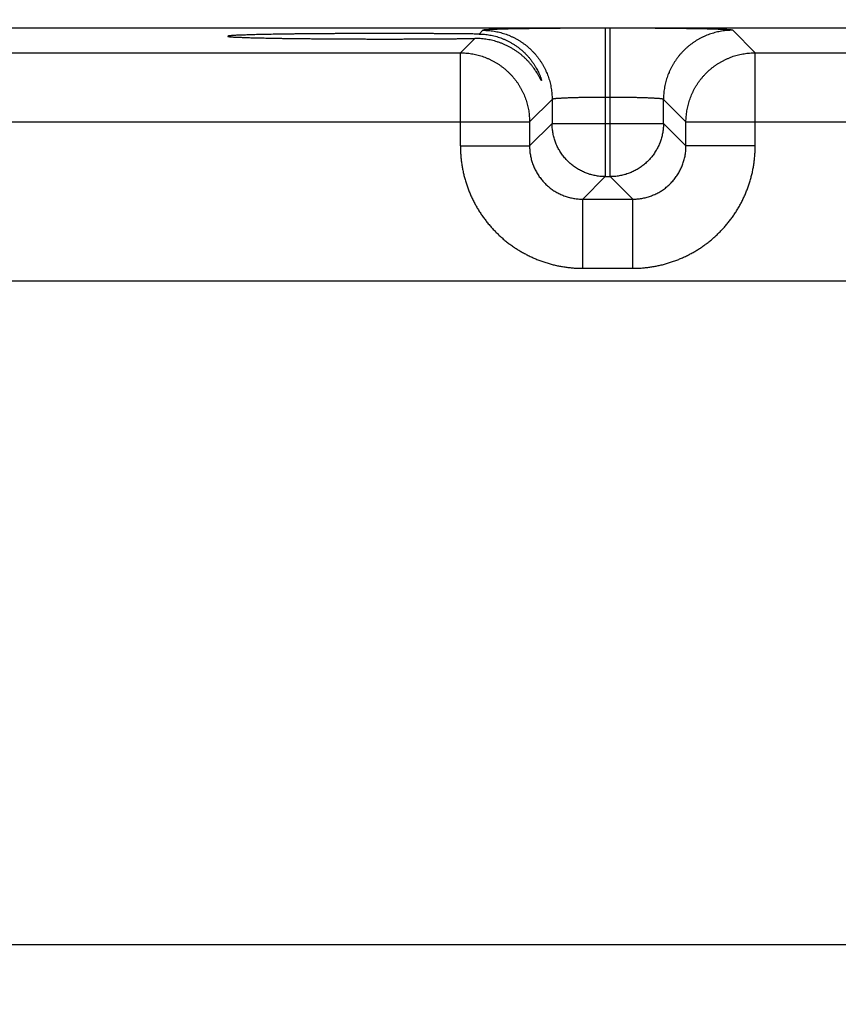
# Model space of a CAD drawing. Header units: inches. Extents: x 0 to 34, y 0 to 22.
# Tile 121 of 152: x 20.6 to 21.5, y 16.3 to 17.5. Entities that reach past the tile are written whole.
import ezdxf

# ---------------------------------------------------------------- set-up
doc = ezdxf.new("R2010")
doc.units = ezdxf.units.IN
doc.header["$LTSCALE"] = 1.87
doc.header["$MEASUREMENT"] = 0
doc.layers.get('0').update_dxf_attribs({"linetype": 'CONTINUOUS'})
doc.layers.add('DIMENSIONS', color=7, linetype='CONTINUOUS')
doc.styles.get("Standard").update_dxf_attribs({"font": 'txt', "width": 0.8})
doc.dimstyles.new('DIMSTYLE_1', dxfattribs={"dimtxt": 0.125, "dimasz": 0.18, "dimexe": 0.18, "dimexo": 0.0625, "dimgap": 0.09, "dimtad": 0, "dimtih": 1, "dimtoh": 1, "dimdec": 3, "dimzin": 4, "dimdsep": 46, "dimtxsty": 'STANDARD', "dimblk": '_FILLED', "dimblk1": '_FILLED', "dimblk2": '_FILLED', "dimcen": 0.09, "dimadec": 0, "dimazin": 0, "dimtp": 0.01, "dimtm": 0.01, "dimtfac": 1, "dimtdec": 3, "dimtofl": 0, "dimtmove": 0, "dimatfit": 3, "dimldrblk": '_FILLED', "dimfxl": 1, "dimtolj": 1, "dimtzin": 4, "dimarcsym": 0})

# ---------------------------------------------------------------- blocks, each defined once
blk = doc.blocks.new('_FILLED')
at = {"color": 0, "linetype": 'BYBLOCK'}
blk.add_solid([(0, 0), (-1, 0.1736), (-1, -0.1736)], dxfattribs=at)
blk = doc.blocks.new('*D17')
at = {"layer": 'DIMENSIONS', "color": 2, "linetype": 'CONTINUOUS'}
for p, q in [((17.2788, 16.3485), (17.2788, 19.2191)), ((23.7788, 16.3485), (23.7788, 19.2191)), ((17.2788, 19.0941), (19.5834, 19.0941)), ((23.7788, 19.0941), (21.0334, 19.0941))]:
    blk.add_line(p, q, dxfattribs=at)
at = {"layer": 'DIMENSIONS', "color": 2, "linetype": 'CONTINUOUS', "xscale": 0.18, "yscale": 0.18, "zscale": 0.18, "rotation": 180}
blk.add_blockref('_FILLED', (17.2788, 19.0941), dxfattribs=at)
at = {"layer": 'DIMENSIONS', "color": 2, "linetype": 'CONTINUOUS', "xscale": 0.18, "yscale": 0.18, "zscale": 0.18}
blk.add_blockref('_FILLED', (23.7788, 19.0941), dxfattribs=at)
at = {"layer": 'DIMENSIONS', "color": 2, "linetype": 'CONTINUOUS', "width": 0.8}
for s, p in [('[', (20.2709, 19.0316)), (']', (20.8709, 19.0316)), ('6.500', (19.6459, 19.0316)), ('165.1', (20.3709, 19.0316))]:
    blk.add_text(s, height=0.125, dxfattribs=at).set_placement(p)

msp = doc.modelspace()

# ---------------------------------------------------------------- linework, layer by layer
at = {"color": 7, "linetype": 'CONTINUOUS'}
for p, q in [((24.2235, 17.4491), (16.8331, 17.4491)), ((21.095, 17.4466), (21.0908, 17.4424)), ((21.2386, 17.449), (21.233, 17.449)), ((21.233, 17.449), (21.233, 17.2816)), ((21.2386, 17.2816), (21.2386, 17.449)), ((21.4019, 17.4213), (21.3766, 17.4466)), ((21.0858, 17.4374), (21.0697, 17.4213)), ((20.4719, 17.4213), (21.0697, 17.4213)), ((21.0697, 17.3162), (21.0697, 17.4213)), ((21.4019, 17.4213), (21.9997, 17.4213)), ((21.4019, 17.3162), (21.4019, 17.4213)), ((21.173, 17.3686), (21.1477, 17.3433)), ((21.173, 17.3686), (21.173, 17.3416)), ((21.2386, 17.371), (21.233, 17.371)), ((21.2986, 17.3416), (21.2986, 17.3686)), ((21.3239, 17.3433), (21.2986, 17.3686)), ((20.3939, 17.3433), (21.1477, 17.3433)), ((21.1477, 17.3433), (21.1477, 17.3162)), ((21.173, 17.3416), (21.1477, 17.3162)), ((21.173, 17.3416), (21.2986, 17.3416)), ((21.2986, 17.3416), (21.3239, 17.3162)), ((21.3239, 17.3433), (22.0777, 17.3433)), ((21.3239, 17.3162), (21.3239, 17.3433)), ((21.0697, 17.3162), (21.1477, 17.3162)), ((21.4019, 17.3162), (21.3239, 17.3162)), ((21.233, 17.2816), (21.2076, 17.2563)), ((21.233, 17.2816), (21.2386, 17.2816)), ((21.2386, 17.2816), (21.264, 17.2563)), ((21.2076, 17.2563), (21.264, 17.2563)), ((21.2076, 17.1783), (21.2076, 17.2563)), ((21.264, 17.1783), (21.264, 17.2563)), ((21.2076, 17.1783), (21.264, 17.1783)), ((24.0581, 17.1639), (16.9715, 17.1639)), ((16.9715, 16.4159), (24.0581, 16.4159))]:
    msp.add_line(p, q, dxfattribs=at)
for points, knots in [([(20.9848, 17.443), (20.9829, 17.443), (20.9789, 17.443), (20.9731, 17.443), (20.9673, 17.443), (20.9614, 17.443), (20.9557, 17.443), (20.9499, 17.4429), (20.9442, 17.4429), (20.9385, 17.4429), (20.9329, 17.4429), (20.9273, 17.4428), (20.9218, 17.4428), (20.9164, 17.4428), (20.911, 17.4427), (20.9057, 17.4427), (20.9005, 17.4426), (20.8954, 17.4426), (20.8904, 17.4425), (20.8855, 17.4425), (20.8807, 17.4424), (20.876, 17.4423), (20.8715, 17.4423), (20.867, 17.4422), (20.8627, 17.4421), (20.8586, 17.4421), (20.8545, 17.442), (20.8506, 17.4419), (20.8469, 17.4418), (20.8433, 17.4418), (20.8398, 17.4417), (20.8366, 17.4416), (20.8334, 17.4415), (20.8305, 17.4414), (20.8277, 17.4413), (20.8251, 17.4412), (20.8226, 17.4412), (20.8204, 17.4411), (20.8183, 17.441), (20.8164, 17.4409), (20.8147, 17.4408), (20.8131, 17.4407), (20.8118, 17.4406), (20.8106, 17.4405), (20.8097, 17.4404), (20.8089, 17.4403), (20.8083, 17.4402), (20.808, 17.4401), (20.8077, 17.44), (20.8077, 17.4399), (20.8077, 17.4399)], [0, 0, 0, 0, 0.033035, 0.06604, 0.098964, 0.131787, 0.164466, 0.196958, 0.229244, 0.261273, 0.293018, 0.324447, 0.355514, 0.386199, 0.416461, 0.446263, 0.475585, 0.50438, 0.532628, 0.560297, 0.587345, 0.61376, 0.6395, 0.66454, 0.688859, 0.712419, 0.735204, 0.757187, 0.778337, 0.798643, 0.818073, 0.836608, 0.854233, 0.87092, 0.886659, 0.901429, 0.915211, 0.927997, 0.939767, 0.950512, 0.960221, 0.96888, 0.976484, 0.983023, 0.988492, 0.992889, 0.996212, 0.998471, 0.999707, 1, 1, 1, 1]), ([(20.8077, 17.4399), (20.8077, 17.4399), (20.8077, 17.4398), (20.808, 17.4397), (20.8083, 17.4396), (20.8089, 17.4395), (20.8097, 17.4394), (20.8106, 17.4393), (20.8118, 17.4392), (20.8131, 17.4391), (20.8147, 17.439), (20.8164, 17.4389), (20.8183, 17.4388), (20.8204, 17.4388), (20.8226, 17.4387), (20.8251, 17.4386), (20.8277, 17.4385), (20.8305, 17.4384), (20.8334, 17.4383), (20.8366, 17.4382), (20.8398, 17.4381), (20.8433, 17.438), (20.8469, 17.438), (20.8506, 17.4379), (20.8545, 17.4378), (20.8586, 17.4377), (20.8627, 17.4377), (20.867, 17.4376), (20.8715, 17.4375), (20.876, 17.4375), (20.8807, 17.4374), (20.8855, 17.4373), (20.8904, 17.4373), (20.8954, 17.4372), (20.9005, 17.4372), (20.9057, 17.4371), (20.911, 17.4371), (20.9164, 17.4371), (20.9218, 17.437), (20.9273, 17.437), (20.9329, 17.4369), (20.9385, 17.4369), (20.9442, 17.4369), (20.9499, 17.4369), (20.9557, 17.4369), (20.9614, 17.4368), (20.9673, 17.4368), (20.9731, 17.4368), (20.9789, 17.4368), (20.9829, 17.4368), (20.9848, 17.4368)], [0, 0, 0, 0, 0.000284, 0.001519, 0.003778, 0.007102, 0.011499, 0.016968, 0.023507, 0.031111, 0.03977, 0.049479, 0.060224, 0.071994, 0.084781, 0.098563, 0.113333, 0.129072, 0.145759, 0.163384, 0.18192, 0.201349, 0.221655, 0.242806, 0.264789, 0.287575, 0.311135, 0.335454, 0.360494, 0.386235, 0.412649, 0.439698, 0.467367, 0.495615, 0.52441, 0.553733, 0.583535, 0.613797, 0.644483, 0.67555, 0.706979, 0.738725, 0.770754, 0.80304, 0.835533, 0.868212, 0.901035, 0.933959, 0.966964, 1, 1, 1, 1]), ([(21.0908, 17.4424), (21.0893, 17.4424), (21.0862, 17.4424), (21.0814, 17.4425), (21.0766, 17.4425), (21.0717, 17.4426), (21.0667, 17.4426), (21.0617, 17.4427), (21.0565, 17.4427), (21.0513, 17.4428), (21.046, 17.4428), (21.0406, 17.4428), (21.0352, 17.4429), (21.0297, 17.4429), (21.0242, 17.4429), (21.0187, 17.4429), (21.0131, 17.443), (21.0075, 17.443), (21.0018, 17.443), (20.9962, 17.443), (20.9905, 17.443), (20.9867, 17.443), (20.9848, 17.443)], [0, 0, 0, 0, 0.043456, 0.087901, 0.133274, 0.179548, 0.22666, 0.274566, 0.323224, 0.372567, 0.422565, 0.473151, 0.524279, 0.575902, 0.627949, 0.680391, 0.733154, 0.786192, 0.839456, 0.892873, 0.946413, 1, 1, 1, 1]), ([(21.0908, 17.4424), (21.0918, 17.4424), (21.0938, 17.4423), (21.0968, 17.4421), (21.0999, 17.4417), (21.1029, 17.4413), (21.106, 17.4406), (21.1091, 17.4399), (21.1122, 17.439), (21.1152, 17.438), (21.1183, 17.4368), (21.1214, 17.4354), (21.1244, 17.4339), (21.1274, 17.4323), (21.1304, 17.4305), (21.1333, 17.4285), (21.1361, 17.4264), (21.1389, 17.4241), (21.1415, 17.4217), (21.1441, 17.4191), (21.1465, 17.4165), (21.1488, 17.4137), (21.1509, 17.4109), (21.1528, 17.4081), (21.1545, 17.4054), (21.1559, 17.4028), (21.1571, 17.4005), (21.1581, 17.3985), (21.1589, 17.3967), (21.1595, 17.3952), (21.16, 17.3939), (21.1603, 17.3929), (21.1606, 17.392), (21.1608, 17.3913), (21.1609, 17.3908), (21.161, 17.3904), (21.1611, 17.3902), (21.1611, 17.39), (21.1611, 17.39)], [0, 0, 0, 0, 0.03202, 0.064354, 0.097015, 0.130024, 0.163403, 0.19719, 0.231389, 0.266005, 0.301087, 0.336641, 0.372652, 0.409144, 0.446112, 0.483526, 0.521375, 0.559603, 0.598127, 0.636839, 0.675537, 0.713971, 0.751634, 0.787912, 0.822117, 0.8534, 0.881064, 0.905019, 0.9255, 0.942772, 0.957139, 0.968929, 0.978467, 0.986048, 0.991921, 0.996275, 0.999234, 1, 1, 1, 1]), ([(21.233, 17.449), (21.2314, 17.449), (21.2283, 17.449), (21.2235, 17.449), (21.2188, 17.449), (21.2141, 17.449), (21.2094, 17.449), (21.2047, 17.4489), (21.2, 17.4489), (21.1954, 17.4489), (21.1909, 17.4489), (21.1864, 17.4489), (21.1819, 17.4488), (21.1775, 17.4488), (21.1732, 17.4488), (21.1689, 17.4487), (21.1648, 17.4487), (21.1607, 17.4486), (21.1567, 17.4486), (21.1527, 17.4485), (21.1489, 17.4485), (21.1452, 17.4484), (21.1416, 17.4484), (21.1381, 17.4483), (21.1347, 17.4483), (21.1314, 17.4482), (21.1282, 17.4482), (21.1252, 17.4481), (21.1223, 17.448), (21.1195, 17.448), (21.1169, 17.4479), (21.1144, 17.4478), (21.112, 17.4477), (21.1098, 17.4477), (21.1077, 17.4476), (21.1058, 17.4475), (21.104, 17.4474), (21.1024, 17.4474), (21.101, 17.4473), (21.0997, 17.4472), (21.0985, 17.4471), (21.0976, 17.447), (21.0967, 17.447), (21.0961, 17.4469), (21.0956, 17.4468), (21.0953, 17.4467), (21.0951, 17.4467), (21.095, 17.4466)], [0, 0, 0, 0, 0.034377, 0.068776, 0.103134, 0.137387, 0.171477, 0.205352, 0.238982, 0.27234, 0.305386, 0.338068, 0.37034, 0.402165, 0.433509, 0.464336, 0.494612, 0.524302, 0.55337, 0.581776, 0.609488, 0.636476, 0.66271, 0.688154, 0.712775, 0.736544, 0.759436, 0.781429, 0.802493, 0.822599, 0.841721, 0.859839, 0.876938, 0.892993, 0.907983, 0.921889, 0.934698, 0.946399, 0.956977, 0.966415, 0.974701, 0.981827, 0.987789, 0.992582, 0.996204, 0.998662, 1, 1, 1, 1]), ([(21.095, 17.4466), (21.0961, 17.4466), (21.0982, 17.4466), (21.1013, 17.4464), (21.1044, 17.4461), (21.1076, 17.4456), (21.1106, 17.4451), (21.1137, 17.4444), (21.1167, 17.4436), (21.1197, 17.4426), (21.1227, 17.4416), (21.1256, 17.4404), (21.1285, 17.4391), (21.1313, 17.4377), (21.134, 17.4362), (21.1367, 17.4346), (21.1393, 17.4328), (21.1419, 17.431), (21.1444, 17.4291), (21.1468, 17.427), (21.1491, 17.4249), (21.1513, 17.4227), (21.1534, 17.4204), (21.1555, 17.418), (21.1574, 17.4155), (21.1592, 17.4129), (21.161, 17.4103), (21.1626, 17.4076), (21.1641, 17.4049), (21.1655, 17.4021), (21.1668, 17.3992), (21.168, 17.3963), (21.169, 17.3933), (21.17, 17.3903), (21.1708, 17.3873), (21.1715, 17.3842), (21.172, 17.3811), (21.1725, 17.378), (21.1728, 17.3749), (21.173, 17.3718), (21.173, 17.3697), (21.173, 17.3686)], [0, 0, 0, 0, 0.025639, 0.051278, 0.076917, 0.102557, 0.128197, 0.153837, 0.179478, 0.205119, 0.23076, 0.256401, 0.282043, 0.307684, 0.333326, 0.358968, 0.38461, 0.410253, 0.435895, 0.461537, 0.48718, 0.512822, 0.538465, 0.564107, 0.58975, 0.615392, 0.641034, 0.666676, 0.692318, 0.717959, 0.743601, 0.769242, 0.794883, 0.820523, 0.846164, 0.871804, 0.897444, 0.923083, 0.948722, 0.974361, 1, 1, 1, 1]), ([(21.3766, 17.4466), (21.3765, 17.4467), (21.3763, 17.4467), (21.376, 17.4468), (21.3755, 17.4469), (21.3749, 17.447), (21.374, 17.447), (21.3731, 17.4471), (21.3719, 17.4472), (21.3706, 17.4473), (21.3692, 17.4474), (21.3676, 17.4474), (21.3658, 17.4475), (21.3639, 17.4476), (21.3618, 17.4477), (21.3596, 17.4477), (21.3572, 17.4478), (21.3547, 17.4479), (21.3521, 17.448), (21.3493, 17.448), (21.3464, 17.4481), (21.3434, 17.4482), (21.3402, 17.4482), (21.3369, 17.4483), (21.3335, 17.4483), (21.33, 17.4484), (21.3264, 17.4484), (21.3227, 17.4485), (21.3189, 17.4485), (21.3149, 17.4486), (21.3109, 17.4486), (21.3068, 17.4487), (21.3027, 17.4487), (21.2984, 17.4488), (21.2941, 17.4488), (21.2897, 17.4488), (21.2852, 17.4489), (21.2807, 17.4489), (21.2762, 17.4489), (21.2716, 17.4489), (21.2669, 17.4489), (21.2622, 17.449), (21.2575, 17.449), (21.2528, 17.449), (21.2481, 17.449), (21.2433, 17.449), (21.2402, 17.449), (21.2386, 17.449)], [0, 0, 0, 0, 0.001338, 0.003796, 0.007418, 0.012211, 0.018173, 0.025299, 0.033585, 0.043023, 0.053601, 0.065302, 0.078111, 0.092017, 0.107007, 0.123062, 0.140161, 0.158279, 0.177401, 0.197507, 0.218571, 0.240564, 0.263456, 0.287225, 0.311846, 0.33729, 0.363524, 0.390512, 0.418224, 0.44663, 0.475697, 0.505388, 0.535664, 0.566491, 0.597835, 0.62966, 0.661932, 0.694614, 0.72766, 0.761018, 0.794648, 0.828523, 0.862613, 0.896867, 0.931224, 0.965623, 1, 1, 1, 1]), ([(21.3766, 17.4466), (21.3755, 17.4466), (21.3734, 17.4466), (21.3703, 17.4464), (21.3672, 17.4461), (21.3641, 17.4456), (21.361, 17.4451), (21.3579, 17.4444), (21.3549, 17.4436), (21.3519, 17.4426), (21.3489, 17.4416), (21.346, 17.4404), (21.3431, 17.4391), (21.3403, 17.4377), (21.3376, 17.4362), (21.3349, 17.4346), (21.3323, 17.4328), (21.3297, 17.431), (21.3272, 17.4291), (21.3248, 17.427), (21.3225, 17.4249), (21.3203, 17.4227), (21.3182, 17.4204), (21.3161, 17.418), (21.3142, 17.4155), (21.3124, 17.4129), (21.3106, 17.4103), (21.309, 17.4076), (21.3075, 17.4049), (21.3061, 17.4021), (21.3048, 17.3992), (21.3036, 17.3963), (21.3026, 17.3933), (21.3016, 17.3903), (21.3008, 17.3873), (21.3001, 17.3842), (21.2996, 17.3811), (21.2991, 17.378), (21.2988, 17.3749), (21.2986, 17.3718), (21.2986, 17.3697), (21.2986, 17.3686)], [0, 0, 0, 0, 0.025639, 0.051278, 0.076917, 0.102557, 0.128197, 0.153837, 0.179478, 0.205119, 0.23076, 0.256401, 0.282043, 0.307684, 0.333326, 0.358968, 0.38461, 0.410253, 0.435895, 0.461537, 0.48718, 0.512822, 0.538465, 0.564107, 0.58975, 0.615392, 0.641034, 0.666676, 0.692318, 0.717959, 0.743601, 0.769242, 0.794883, 0.820523, 0.846164, 0.871804, 0.897444, 0.923083, 0.948722, 0.974361, 1, 1, 1, 1]), ([(20.9848, 17.4368), (20.9867, 17.4368), (20.9905, 17.4368), (20.9961, 17.4368), (21.0017, 17.4368), (21.0074, 17.4368), (21.0129, 17.4369), (21.0185, 17.4369), (21.024, 17.4369), (21.0295, 17.4369), (21.035, 17.4369), (21.0404, 17.437), (21.0457, 17.437), (21.051, 17.437), (21.0562, 17.4371), (21.0613, 17.4371), (21.0664, 17.4372), (21.0714, 17.4372), (21.0763, 17.4373), (21.081, 17.4373), (21.0842, 17.4373), (21.0858, 17.4374)], [0, 0, 0, 0, 0.05599, 0.111928, 0.167742, 0.223397, 0.278814, 0.333954, 0.388753, 0.443152, 0.497107, 0.550546, 0.603434, 0.6557, 0.707302, 0.758186, 0.808291, 0.857581, 0.905989, 0.953482, 1, 1, 1, 1]), ([(21.1611, 17.39), (21.1611, 17.39), (21.1611, 17.3899), (21.161, 17.3899), (21.1609, 17.39), (21.1607, 17.3902), (21.1606, 17.3905), (21.1603, 17.3909), (21.16, 17.3915), (21.1596, 17.3923), (21.1591, 17.3932), (21.1585, 17.3943), (21.1577, 17.3957), (21.1568, 17.3972), (21.1557, 17.3991), (21.1543, 17.4012), (21.1528, 17.4035), (21.1509, 17.406), (21.1488, 17.4086), (21.1466, 17.4112), (21.1441, 17.4137), (21.1415, 17.4162), (21.1388, 17.4186), (21.1359, 17.4209), (21.133, 17.423), (21.13, 17.4249), (21.127, 17.4268), (21.1239, 17.4284), (21.1207, 17.43), (21.1176, 17.4313), (21.1144, 17.4326), (21.1112, 17.4336), (21.108, 17.4346), (21.1048, 17.4354), (21.1016, 17.436), (21.0984, 17.4366), (21.0952, 17.437), (21.092, 17.4372), (21.0889, 17.4374), (21.0868, 17.4374), (21.0858, 17.4374)], [0, 0, 0, 0, 0.000911, 0.00163, 0.002888, 0.005366, 0.009207, 0.01455, 0.021567, 0.030479, 0.041535, 0.05502, 0.071274, 0.090657, 0.113536, 0.140172, 0.170279, 0.203302, 0.238621, 0.275588, 0.313496, 0.351843, 0.390376, 0.428878, 0.467233, 0.505339, 0.543127, 0.580572, 0.617632, 0.654294, 0.69057, 0.726436, 0.761889, 0.796971, 0.831678, 0.866005, 0.899985, 0.933635, 0.96697, 1, 1, 1, 1]), ([(21.0697, 17.4213), (21.0707, 17.4213), (21.0728, 17.4212), (21.0759, 17.421), (21.0791, 17.4207), (21.0822, 17.4203), (21.0853, 17.4197), (21.0883, 17.419), (21.0914, 17.4182), (21.0944, 17.4173), (21.0973, 17.4162), (21.1002, 17.415), (21.1031, 17.4137), (21.1059, 17.4123), (21.1087, 17.4108), (21.1114, 17.4092), (21.114, 17.4075), (21.1165, 17.4056), (21.119, 17.4037), (21.1214, 17.4016), (21.1237, 17.3995), (21.1259, 17.3973), (21.1281, 17.395), (21.1301, 17.3926), (21.132, 17.3901), (21.1339, 17.3876), (21.1356, 17.385), (21.1372, 17.3823), (21.1387, 17.3795), (21.1401, 17.3767), (21.1414, 17.3738), (21.1426, 17.3709), (21.1437, 17.368), (21.1446, 17.365), (21.1454, 17.3619), (21.1461, 17.3589), (21.1467, 17.3558), (21.1471, 17.3527), (21.1474, 17.3495), (21.1476, 17.3464), (21.1477, 17.3443), (21.1477, 17.3433)], [0, 0, 0, 0, 0.02564, 0.05128, 0.076921, 0.102562, 0.128203, 0.153844, 0.179486, 0.205128, 0.23077, 0.256413, 0.282055, 0.307698, 0.333341, 0.358984, 0.384628, 0.410271, 0.435915, 0.461558, 0.487202, 0.512845, 0.538489, 0.564132, 0.589776, 0.615419, 0.641062, 0.666705, 0.692348, 0.71799, 0.743634, 0.769276, 0.794917, 0.820558, 0.846199, 0.871842, 0.897484, 0.923122, 0.948753, 0.974378, 1, 1, 1, 1]), ([(21.3239, 17.3433), (21.3239, 17.3443), (21.324, 17.3464), (21.3242, 17.3495), (21.3245, 17.3527), (21.3249, 17.3558), (21.3255, 17.3589), (21.3262, 17.3619), (21.327, 17.365), (21.3279, 17.368), (21.329, 17.3709), (21.3302, 17.3738), (21.3315, 17.3767), (21.3329, 17.3795), (21.3344, 17.3823), (21.336, 17.385), (21.3377, 17.3876), (21.3396, 17.3901), (21.3415, 17.3926), (21.3436, 17.395), (21.3457, 17.3973), (21.3479, 17.3995), (21.3502, 17.4017), (21.3526, 17.4037), (21.3551, 17.4056), (21.3576, 17.4075), (21.3603, 17.4092), (21.3629, 17.4108), (21.3657, 17.4123), (21.3685, 17.4137), (21.3714, 17.415), (21.3743, 17.4162), (21.3772, 17.4173), (21.3802, 17.4182), (21.3833, 17.419), (21.3863, 17.4197), (21.3894, 17.4203), (21.3925, 17.4207), (21.3957, 17.421), (21.3988, 17.4212), (21.4009, 17.4213), (21.4019, 17.4213)], [0, 0, 0, 0, 0.02564, 0.05128, 0.076921, 0.102562, 0.128203, 0.153844, 0.179486, 0.205128, 0.23077, 0.256413, 0.282055, 0.307698, 0.333341, 0.358984, 0.384628, 0.410271, 0.435915, 0.461558, 0.487202, 0.512845, 0.538489, 0.564132, 0.589776, 0.615419, 0.641062, 0.666705, 0.692348, 0.71799, 0.743634, 0.769276, 0.794917, 0.820558, 0.846199, 0.871842, 0.897484, 0.923122, 0.948753, 0.974378, 1, 1, 1, 1]), ([(21.233, 17.371), (21.2322, 17.371), (21.2304, 17.371), (21.2279, 17.371), (21.2253, 17.371), (21.2227, 17.371), (21.2202, 17.3709), (21.2177, 17.3709), (21.2152, 17.3709), (21.2127, 17.3709), (21.2103, 17.3708), (21.2079, 17.3708), (21.2056, 17.3707), (21.2033, 17.3707), (21.2011, 17.3706), (21.199, 17.3706), (21.1969, 17.3705), (21.1948, 17.3705), (21.1929, 17.3704), (21.191, 17.3703), (21.1892, 17.3702), (21.1875, 17.3702), (21.1858, 17.3701), (21.1843, 17.37), (21.1828, 17.3699), (21.1815, 17.3698), (21.1802, 17.3697), (21.179, 17.3696), (21.1779, 17.3696), (21.177, 17.3695), (21.1761, 17.3694), (21.1753, 17.3693), (21.1747, 17.3692), (21.1741, 17.3691), (21.1737, 17.369), (21.1734, 17.3689), (21.1732, 17.3688), (21.173, 17.3687), (21.173, 17.3686)], [0, 0, 0, 0, 0.043015, 0.085944, 0.128707, 0.171229, 0.213434, 0.255247, 0.296593, 0.337398, 0.377584, 0.417069, 0.455773, 0.493616, 0.530527, 0.566451, 0.601331, 0.635102, 0.667699, 0.699059, 0.729121, 0.757835, 0.785147, 0.811006, 0.835359, 0.858165, 0.879383, 0.898972, 0.916894, 0.933119, 0.947622, 0.960379, 0.971368, 0.980577, 0.988002, 0.993655, 0.997589, 1, 1, 1, 1]), ([(21.2986, 17.3686), (21.2986, 17.3687), (21.2985, 17.3688), (21.2982, 17.3689), (21.2979, 17.369), (21.2975, 17.3691), (21.2969, 17.3692), (21.2963, 17.3693), (21.2955, 17.3694), (21.2946, 17.3695), (21.2937, 17.3696), (21.2926, 17.3696), (21.2914, 17.3697), (21.2902, 17.3698), (21.2888, 17.3699), (21.2873, 17.37), (21.2858, 17.3701), (21.2841, 17.3702), (21.2824, 17.3702), (21.2806, 17.3703), (21.2787, 17.3704), (21.2768, 17.3705), (21.2747, 17.3705), (21.2726, 17.3706), (21.2705, 17.3706), (21.2683, 17.3707), (21.266, 17.3707), (21.2637, 17.3708), (21.2613, 17.3708), (21.2589, 17.3709), (21.2564, 17.3709), (21.2539, 17.3709), (21.2514, 17.3709), (21.2489, 17.371), (21.2463, 17.371), (21.2438, 17.371), (21.2412, 17.371), (21.2394, 17.371), (21.2386, 17.371)], [0, 0, 0, 0, 0.002411, 0.006345, 0.011998, 0.019423, 0.028632, 0.039621, 0.052378, 0.066881, 0.083106, 0.101028, 0.120617, 0.141835, 0.164641, 0.188994, 0.214853, 0.242165, 0.270879, 0.300941, 0.332301, 0.364898, 0.398669, 0.433549, 0.469473, 0.506384, 0.544227, 0.582931, 0.622416, 0.662602, 0.703407, 0.744753, 0.786566, 0.828771, 0.871293, 0.914056, 0.956985, 1, 1, 1, 1]), ([(21.233, 17.2816), (21.2322, 17.2816), (21.2305, 17.2817), (21.2279, 17.2818), (21.2254, 17.2821), (21.2229, 17.2825), (21.2204, 17.283), (21.2179, 17.2835), (21.2155, 17.2842), (21.213, 17.285), (21.2107, 17.2859), (21.2083, 17.2869), (21.206, 17.288), (21.2038, 17.2892), (21.2016, 17.2905), (21.1994, 17.2919), (21.1973, 17.2934), (21.1953, 17.2949), (21.1934, 17.2966), (21.1915, 17.2983), (21.1897, 17.3001), (21.188, 17.302), (21.1863, 17.3039), (21.1848, 17.3059), (21.1833, 17.308), (21.1819, 17.3102), (21.1806, 17.3124), (21.1794, 17.3146), (21.1783, 17.3169), (21.1773, 17.3192), (21.1764, 17.3216), (21.1756, 17.324), (21.175, 17.3265), (21.1744, 17.329), (21.1739, 17.3315), (21.1735, 17.334), (21.1732, 17.3365), (21.1731, 17.3391), (21.173, 17.3408), (21.173, 17.3416)], [0, 0, 0, 0, 0.027007, 0.054018, 0.081035, 0.10806, 0.135089, 0.162117, 0.189144, 0.216171, 0.243199, 0.270228, 0.297257, 0.324285, 0.351314, 0.378343, 0.405373, 0.432403, 0.459432, 0.486462, 0.513491, 0.540521, 0.567551, 0.59458, 0.62161, 0.648639, 0.675669, 0.702698, 0.729727, 0.756755, 0.783784, 0.810812, 0.83784, 0.864867, 0.891894, 0.918921, 0.945948, 0.972974, 1, 1, 1, 1]), ([(21.2986, 17.3416), (21.2986, 17.3408), (21.2985, 17.3391), (21.2984, 17.3365), (21.2981, 17.334), (21.2977, 17.3315), (21.2972, 17.329), (21.2967, 17.3265), (21.296, 17.324), (21.2952, 17.3216), (21.2943, 17.3192), (21.2933, 17.3169), (21.2922, 17.3146), (21.291, 17.3124), (21.2897, 17.3102), (21.2883, 17.308), (21.2868, 17.3059), (21.2853, 17.3039), (21.2836, 17.302), (21.2819, 17.3001), (21.2801, 17.2983), (21.2782, 17.2966), (21.2763, 17.2949), (21.2743, 17.2934), (21.2722, 17.2919), (21.27, 17.2905), (21.2678, 17.2892), (21.2656, 17.288), (21.2633, 17.2869), (21.261, 17.2859), (21.2586, 17.285), (21.2562, 17.2842), (21.2537, 17.2835), (21.2512, 17.283), (21.2487, 17.2825), (21.2462, 17.2821), (21.2437, 17.2818), (21.2411, 17.2817), (21.2394, 17.2816), (21.2386, 17.2816)], [0, 0, 0, 0, 0.027007, 0.054018, 0.081035, 0.10806, 0.135089, 0.162117, 0.189144, 0.216171, 0.243199, 0.270228, 0.297257, 0.324285, 0.351314, 0.378343, 0.405373, 0.432403, 0.459432, 0.486462, 0.513491, 0.540521, 0.567551, 0.59458, 0.62161, 0.648639, 0.675669, 0.702698, 0.729727, 0.756755, 0.783784, 0.810812, 0.83784, 0.864867, 0.891894, 0.918921, 0.945948, 0.972974, 1, 1, 1, 1]), ([(21.0697, 17.3162), (21.0697, 17.3146), (21.0697, 17.3114), (21.07, 17.3066), (21.0704, 17.3018), (21.071, 17.297), (21.0717, 17.2923), (21.0727, 17.2876), (21.0737, 17.2829), (21.075, 17.2782), (21.0764, 17.2736), (21.078, 17.269), (21.0797, 17.2645), (21.0816, 17.2601), (21.0836, 17.2557), (21.0858, 17.2514), (21.0881, 17.2472), (21.0906, 17.2431), (21.0932, 17.2391), (21.096, 17.2351), (21.0989, 17.2313), (21.1019, 17.2275), (21.1051, 17.2239), (21.1084, 17.2204), (21.1118, 17.217), (21.1153, 17.2137), (21.1189, 17.2105), (21.1227, 17.2075), (21.1265, 17.2046), (21.1305, 17.2018), (21.1345, 17.1992), (21.1387, 17.1967), (21.1429, 17.1944), (21.1472, 17.1922), (21.1515, 17.1902), (21.156, 17.1883), (21.1605, 17.1866), (21.165, 17.185), (21.1696, 17.1836), (21.1743, 17.1823), (21.179, 17.1812), (21.1837, 17.1803), (21.1885, 17.1796), (21.1932, 17.179), (21.198, 17.1786), (21.2028, 17.1783), (21.206, 17.1783), (21.2076, 17.1783)], [0, 0, 0, 0, 0.022194, 0.044407, 0.066633, 0.088865, 0.111096, 0.133322, 0.155548, 0.177781, 0.200019, 0.222252, 0.244476, 0.266697, 0.28892, 0.311148, 0.333375, 0.355597, 0.37782, 0.400045, 0.422273, 0.4445, 0.466722, 0.488943, 0.511166, 0.533392, 0.555619, 0.577843, 0.600067, 0.62229, 0.644515, 0.66674, 0.688963, 0.711184, 0.733406, 0.75563, 0.777858, 0.800093, 0.822328, 0.844555, 0.866773, 0.888992, 0.911219, 0.933447, 0.955662, 0.977851, 1, 1, 1, 1]), ([(21.1477, 17.3162), (21.1477, 17.3154), (21.1477, 17.3137), (21.1479, 17.3112), (21.1481, 17.3086), (21.1485, 17.3061), (21.149, 17.3036), (21.1496, 17.3011), (21.1503, 17.2987), (21.1511, 17.2962), (21.152, 17.2939), (21.153, 17.2915), (21.1541, 17.2892), (21.1553, 17.287), (21.1565, 17.2848), (21.1579, 17.2826), (21.1594, 17.2805), (21.161, 17.2785), (21.1626, 17.2766), (21.1643, 17.2747), (21.1661, 17.2729), (21.168, 17.2712), (21.1699, 17.2695), (21.172, 17.268), (21.174, 17.2665), (21.1762, 17.2651), (21.1784, 17.2639), (21.1806, 17.2627), (21.1829, 17.2616), (21.1853, 17.2606), (21.1876, 17.2597), (21.1901, 17.2589), (21.1925, 17.2582), (21.195, 17.2576), (21.1975, 17.2571), (21.2, 17.2567), (21.2026, 17.2565), (21.2051, 17.2563), (21.2068, 17.2563), (21.2076, 17.2563)], [0, 0, 0, 0, 0.02705, 0.054098, 0.081144, 0.108188, 0.13523, 0.162271, 0.18931, 0.216345, 0.243376, 0.270404, 0.29743, 0.324455, 0.351474, 0.378491, 0.405508, 0.432523, 0.459534, 0.486541, 0.513548, 0.540556, 0.567562, 0.594565, 0.621568, 0.648574, 0.67558, 0.702583, 0.729584, 0.756583, 0.783592, 0.810618, 0.83766, 0.864712, 0.891772, 0.918834, 0.945896, 0.972953, 1, 1, 1, 1]), ([(21.264, 17.1783), (21.2656, 17.1783), (21.2688, 17.1783), (21.2736, 17.1786), (21.2784, 17.179), (21.2832, 17.1796), (21.2879, 17.1803), (21.2926, 17.1813), (21.2973, 17.1823), (21.302, 17.1836), (21.3066, 17.185), (21.3112, 17.1866), (21.3157, 17.1883), (21.3201, 17.1902), (21.3245, 17.1922), (21.3288, 17.1944), (21.333, 17.1967), (21.3371, 17.1992), (21.3411, 17.2018), (21.3451, 17.2046), (21.3489, 17.2075), (21.3527, 17.2105), (21.3563, 17.2137), (21.3598, 17.217), (21.3632, 17.2204), (21.3665, 17.2239), (21.3697, 17.2275), (21.3727, 17.2313), (21.3756, 17.2351), (21.3784, 17.2391), (21.381, 17.2431), (21.3835, 17.2473), (21.3858, 17.2515), (21.388, 17.2558), (21.39, 17.2601), (21.3919, 17.2646), (21.3936, 17.2691), (21.3952, 17.2736), (21.3966, 17.2782), (21.3979, 17.2829), (21.399, 17.2876), (21.3999, 17.2923), (21.4006, 17.2971), (21.4012, 17.3018), (21.4016, 17.3066), (21.4019, 17.3114), (21.4019, 17.3146), (21.4019, 17.3162)], [0, 0, 0, 0, 0.022194, 0.044407, 0.066633, 0.088865, 0.111096, 0.133322, 0.155548, 0.177781, 0.200019, 0.222252, 0.244476, 0.266697, 0.28892, 0.311148, 0.333375, 0.355597, 0.37782, 0.400045, 0.422273, 0.4445, 0.466722, 0.488943, 0.511166, 0.533392, 0.555619, 0.577843, 0.600067, 0.62229, 0.644515, 0.66674, 0.688963, 0.711184, 0.733406, 0.75563, 0.777858, 0.800093, 0.822328, 0.844555, 0.866773, 0.888992, 0.911219, 0.933447, 0.955662, 0.977851, 1, 1, 1, 1]), ([(21.264, 17.2563), (21.2648, 17.2563), (21.2665, 17.2563), (21.269, 17.2565), (21.2716, 17.2567), (21.2741, 17.2571), (21.2766, 17.2576), (21.2791, 17.2582), (21.2815, 17.2589), (21.284, 17.2597), (21.2863, 17.2606), (21.2887, 17.2616), (21.291, 17.2627), (21.2932, 17.2639), (21.2954, 17.2651), (21.2976, 17.2665), (21.2997, 17.268), (21.3017, 17.2696), (21.3036, 17.2712), (21.3055, 17.2729), (21.3073, 17.2747), (21.309, 17.2766), (21.3107, 17.2785), (21.3122, 17.2806), (21.3137, 17.2826), (21.3151, 17.2848), (21.3164, 17.287), (21.3175, 17.2892), (21.3186, 17.2915), (21.3196, 17.2939), (21.3205, 17.2962), (21.3213, 17.2987), (21.322, 17.3011), (21.3226, 17.3036), (21.3231, 17.3061), (21.3235, 17.3086), (21.3238, 17.3112), (21.3239, 17.3137), (21.3239, 17.3154), (21.3239, 17.3162)], [0, 0, 0, 0, 0.02705, 0.054098, 0.081144, 0.108188, 0.13523, 0.162271, 0.18931, 0.216345, 0.243376, 0.270404, 0.29743, 0.324455, 0.351474, 0.378491, 0.405508, 0.432523, 0.459534, 0.486541, 0.513548, 0.540556, 0.567562, 0.594565, 0.621568, 0.648574, 0.67558, 0.702583, 0.729584, 0.756583, 0.783592, 0.810618, 0.83766, 0.864712, 0.891772, 0.918834, 0.945896, 0.972953, 1, 1, 1, 1])]:
    msp.add_open_spline(points, degree=3, knots=knots, dxfattribs=at)

# ---------------------------------------------------------------- dimensions: what is measured, and where the dimension line sits
at = {"layer": 'DIMENSIONS', "color": 2, "linetype": 'CONTINUOUS'}
dim = msp.add_linear_dim(base=(23.7788, 19.0941), p1=(17.2788, 16.3485), p2=(23.7788, 16.3485), dimstyle='DIMSTYLE_1', dxfattribs=at)
dim.commit()
dim.dimension.update_dxf_attribs({"geometry": '*D17', "text_midpoint": (20.3084, 19.0941), "dimtype": 160})

doc.saveas('drawing.dxf')
